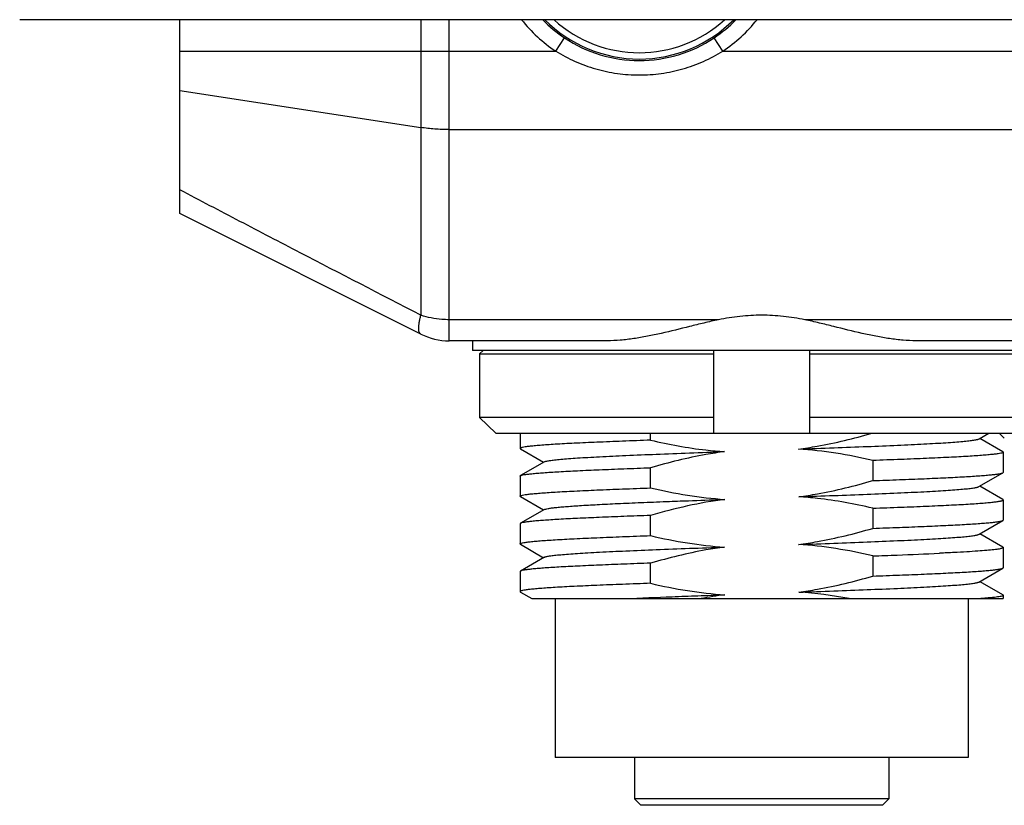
# Model space of a CAD drawing. Header units: millimetres. Extents: x 103 to 457, y -27 to 282.
# Tile 9 of 41: x 112 to 143, y 67 to 92. Entities that reach past the tile are written whole.
import ezdxf

# ---------------------------------------------------------------- set-up
doc = ezdxf.new("R2010")
doc.units = ezdxf.units.MM
doc.header["$LTSCALE"] = 23.1
doc.layers.add('00_COMPONENTS', color=7, linetype='CONTINUOUS')

msp = doc.modelspace()

# ---------------------------------------------------------------- linework, layer by layer
at = {"layer": '00_COMPONENTS'}
for p, q in [((191.055, 91.569), (112.369, 91.569)), ((117.412, 85.472), (117.412, 91.569)), ((124.99, 91.569), (124.99, 82.277)), ((125.884, 81.472), (125.884, 91.569)), ((129.233, 90.581), (129.511, 90.997)), ((134.491, 90.581), (134.214, 90.997)), ((117.412, 90.581), (129.233, 90.581)), ((134.491, 90.581), (168.933, 90.581)), ((117.412, 89.348), (124.99, 88.179)), ((125.884, 88.114), (177.54, 88.114)), ((124.99, 81.683), (117.412, 85.472)), ((134.358, 82.135), (125.884, 82.135)), ((166.358, 82.135), (137.066, 82.135)), ((130.853, 81.472), (125.884, 81.472)), ((126.612, 81.472), (126.62, 81.172)), ((162.853, 81.472), (140.571, 81.472)), ((176.804, 81.172), (126.62, 81.172)), ((126.947, 81.172), (126.838, 81.065)), ((134.212, 78.565), (134.212, 81.172)), ((137.212, 81.172), (137.212, 78.565)), ((126.838, 81.065), (134.212, 81.065)), ((126.838, 81.065), (126.838, 79.065)), ((137.212, 81.065), (144.586, 81.065)), ((134.212, 79.065), (126.838, 79.065)), ((126.838, 79.065), (127.346, 78.565)), ((144.586, 79.065), (137.212, 79.065)), ((127.346, 78.565), (144.079, 78.565)), ((128.112, 78.565), (128.112, 78.086)), ((132.22, 78.347), (132.22, 78.565)), ((142.55, 78.388), (142.857, 78.565)), ((143.301, 77.982), (142.575, 78.402)), ((143.184, 78.565), (143.346, 78.406)), ((128.124, 78.073), (128.851, 77.652)), ((143.312, 77.969), (143.312, 77.335)), ((128.876, 77.667), (128.124, 77.232)), ((132.22, 76.846), (132.22, 77.48)), ((139.205, 77.708), (139.205, 77.074)), ((128.112, 77.219), (128.112, 76.585)), ((142.549, 76.887), (143.301, 77.322)), ((143.301, 76.481), (142.574, 76.901)), ((128.124, 76.572), (128.85, 76.152)), ((132.809, 76.422), (132.817, 76.423)), ((134.188, 76.473), (134.215, 76.474)), ((134.215, 76.474), (134.546, 76.486)), ((139.205, 76.207), (139.205, 75.574)), ((143.312, 76.468), (143.312, 75.835)), ((128.875, 76.166), (128.124, 75.732)), ((132.22, 75.346), (132.22, 75.98)), ((128.112, 75.719), (128.112, 75.085)), ((142.55, 75.387), (143.301, 75.822)), ((143.302, 74.981), (142.574, 75.402)), ((128.123, 75.072), (128.851, 74.651)), ((143.312, 74.969), (143.312, 74.335)), ((128.876, 74.666), (128.124, 74.231)), ((139.205, 74.708), (139.205, 74.074)), ((141.316, 74.792), (141.307, 74.791)), ((132.22, 73.846), (132.22, 74.479)), ((128.112, 74.218), (128.112, 73.585)), ((142.549, 73.887), (143.301, 74.322)), ((142.584, 73.896), (142.574, 73.902)), ((143.301, 73.482), (142.584, 73.896)), ((128.124, 73.572), (128.481, 73.365)), ((143.312, 73.468), (143.312, 73.365)), ((128.481, 73.365), (143.312, 73.365)), ((129.212, 73.365), (129.212, 68.365)), ((142.212, 73.365), (142.212, 68.365)), ((142.212, 68.365), (129.212, 68.365)), ((131.712, 68.365), (131.712, 67.065)), ((139.712, 68.365), (139.712, 67.065)), ((139.712, 67.065), (131.712, 67.065)), ((131.912, 66.865), (131.712, 67.065)), ((139.512, 66.865), (139.712, 67.065)), ((139.512, 66.865), (131.912, 66.865))]:
    msp.add_line(p, q, dxfattribs=at)
for centre, radius, start, end in [((131.862, 94.522), 4.737, 218.5645, 236.2923), ((131.862, 94.522), 4.237, 224.1802, 236.2923), ((131.862, 94.522), 4.19, 224.8157, 315.1843), ((131.862, 94.522), 3.99, 227.7426, 312.2574), ((131.862, 94.522), 4.237, 303.7077, 315.8198), ((131.862, 94.522), 4.737, 303.7077, 321.4355), ((131.864, 94.52), 4.237, 236.264, 269.9812), ((131.861, 94.52), 4.237, 270.0188, 303.736), ((125.884, 83.472), 2, 243.4349, 270), ((131.704, 292.427), 217.848, 271.97317, 272.17569), ((134.234, 227.974), 153.346, 272.14532, 272.64421), ((136.355, 59.928), 13.677, 97.5833, 100.7516)]:
    msp.add_arc(centre, radius, start, end, dxfattribs=at)
for points, knots in [([(129.233, 90.581), (129.429, 90.459), (129.838, 90.241), (130.491, 90.006), (131.17, 89.863), (131.632, 89.831), (131.862, 89.831)], [0, 0, 0, 0, 0.250002, 0.49998, 0.749974, 1, 1, 1, 1]), ([(131.862, 89.831), (132.093, 89.831), (132.555, 89.863), (133.234, 90.006), (133.887, 90.241), (134.296, 90.459), (134.491, 90.581)], [0, 0, 0, 0, 0.250023, 0.500016, 0.749994, 1, 1, 1, 1]), ([(125.884, 88.114), (125.731, 88.114), (125.432, 88.125), (125.134, 88.157), (124.99, 88.179)], [0, 0, 0, 0, 0.512353, 1, 1, 1, 1]), ([(124.99, 82.277), (123.723, 82.931), (121.825, 83.912), (119.3, 85.226), (118.041, 85.885), (117.412, 86.214)], [0, 0, 0, 0, 0.50085, 0.750669, 1, 1, 1, 1]), ([(124.99, 81.683), (124.984, 81.686), (124.974, 81.693), (124.96, 81.708), (124.948, 81.726), (124.935, 81.757), (124.924, 81.807), (124.921, 81.877), (124.926, 81.96), (124.939, 82.055), (124.961, 82.163), (124.979, 82.238), (124.99, 82.277)], [0, 0, 0, 0, 0.030194, 0.061927, 0.096505, 0.134928, 0.22574, 0.337619, 0.4715, 0.62719, 0.803804, 1, 1, 1, 1]), ([(125.884, 82.135), (125.807, 82.135), (125.505, 82.147), (125.204, 82.205), (124.99, 82.277)], [0, 0, 0, 0, 0.255048, 1, 1, 1, 1]), ([(134.358, 82.135), (134.204, 82.103), (133.899, 82.033), (133.298, 81.884), (132.707, 81.736), (132.12, 81.612), (131.691, 81.537), (131.27, 81.486), (130.991, 81.472), (130.853, 81.472)], [0, 0, 0, 0, 0.132139, 0.262949, 0.519241, 0.643991, 0.76595, 0.884725, 1, 1, 1, 1]), ([(137.066, 82.135), (136.844, 82.181), (136.395, 82.252), (135.712, 82.288), (135.03, 82.252), (134.58, 82.181), (134.358, 82.135)], [0, 0, 0, 0, 0.249278, 0.5, 0.750722, 1, 1, 1, 1]), ([(140.571, 81.472), (140.434, 81.472), (140.155, 81.486), (139.734, 81.537), (139.304, 81.612), (138.718, 81.736), (138.126, 81.884), (137.526, 82.033), (137.22, 82.103), (137.066, 82.135)], [0, 0, 0, 0, 0.115275, 0.23405, 0.356009, 0.480759, 0.737051, 0.867861, 1, 1, 1, 1]), ([(136.875, 78.068), (137.07, 78.094), (137.845, 78.215), (138.61, 78.4), (139.175, 78.565)], [0, 0, 0, 0, 0.250079, 1, 1, 1, 1]), ([(136.878, 78.068), (137.248, 78.081), (137.967, 78.107), (139.002, 78.146), (139.813, 78.18), (140.408, 78.207), (140.807, 78.227), (141.17, 78.247), (141.495, 78.266), (141.78, 78.286), (142.021, 78.306), (142.219, 78.326), (142.355, 78.343), (142.441, 78.357), (142.488, 78.367), (142.524, 78.376), (142.543, 78.383), (142.55, 78.388)], [0, 0, 0, 0, 0.195281, 0.37933, 0.546957, 0.623195, 0.693658, 0.757851, 0.815282, 0.865503, 0.908207, 0.943181, 0.970222, 0.980711, 0.989159, 0.995575, 1, 1, 1, 1]), ([(132.22, 78.347), (131.924, 78.336), (131.36, 78.315), (130.56, 78.282), (129.95, 78.256), (129.514, 78.234), (129.23, 78.218), (128.976, 78.201), (128.753, 78.185), (128.563, 78.168), (128.406, 78.152), (128.283, 78.137), (128.202, 78.123), (128.155, 78.112), (128.132, 78.104), (128.118, 78.097), (128.112, 78.089), (128.112, 78.086)], [0, 0, 0, 0, 0.215186, 0.410586, 0.582563, 0.658754, 0.727934, 0.789785, 0.844022, 0.890399, 0.928703, 0.958771, 0.980513, 0.988266, 0.993977, 0.99775, 1, 1, 1, 1]), ([(128.112, 78.086), (128.112, 78.085), (128.114, 78.079), (128.12, 78.075), (128.124, 78.073)], [0, 0, 0, 0, 0.18671, 1, 1, 1, 1]), ([(132.22, 78.347), (132.793, 78.211), (133.568, 78.069), (134.35, 77.999), (134.546, 77.986)], [0, 0, 0, 0, 0.749903, 1, 1, 1, 1]), ([(139.205, 77.708), (138.822, 77.799), (138.05, 77.954), (137.267, 78.043), (136.875, 78.068)], [0, 0, 0, 0, 0.500019, 1, 1, 1, 1]), ([(128.876, 77.667), (128.883, 77.671), (128.903, 77.678), (128.938, 77.688), (128.985, 77.697), (129.071, 77.712), (129.208, 77.728), (129.406, 77.748), (129.648, 77.768), (129.933, 77.788), (130.258, 77.808), (130.765, 77.835), (131.481, 77.868), (132.424, 77.908), (133.459, 77.948), (134.177, 77.973), (134.546, 77.986)], [0, 0, 0, 0, 0.004422, 0.010821, 0.019257, 0.029747, 0.056851, 0.091992, 0.134892, 0.185214, 0.242599, 0.306678, 0.45333, 0.62105, 0.804941, 1, 1, 1, 1]), ([(134.546, 77.986), (134.35, 77.96), (133.565, 77.837), (132.791, 77.647), (132.22, 77.48)], [0, 0, 0, 0, 0.250079, 1, 1, 1, 1]), ([(143.312, 77.969), (143.312, 77.966), (143.307, 77.958), (143.283, 77.946), (143.23, 77.933), (143.142, 77.917), (143.019, 77.902), (142.862, 77.886), (142.672, 77.87), (142.449, 77.854), (142.195, 77.837), (141.91, 77.821), (141.474, 77.799), (140.865, 77.771), (140.065, 77.739), (139.501, 77.718), (139.205, 77.708)], [0, 0, 0, 0, 0.002252, 0.006033, 0.019506, 0.041263, 0.071341, 0.109641, 0.156009, 0.210239, 0.272084, 0.341262, 0.417454, 0.589427, 0.784826, 1, 1, 1, 1]), ([(143.301, 77.982), (143.303, 77.981), (143.308, 77.978), (143.312, 77.973), (143.312, 77.969)], [0, 0, 0, 0, 0.33683, 1, 1, 1, 1]), ([(128.124, 77.232), (128.129, 77.235), (128.143, 77.241), (128.182, 77.252), (128.251, 77.265), (128.358, 77.28), (128.495, 77.295), (128.662, 77.311), (128.859, 77.326), (129.085, 77.341), (129.441, 77.363), (129.951, 77.389), (130.632, 77.42), (131.4, 77.45), (131.938, 77.47), (132.22, 77.48)], [0, 0, 0, 0, 0.004653, 0.011128, 0.029696, 0.055813, 0.089424, 0.130412, 0.178615, 0.233836, 0.29585, 0.4392, 0.606267, 0.794251, 1, 1, 1, 1]), ([(128.112, 77.219), (128.112, 77.22), (128.114, 77.226), (128.119, 77.229), (128.124, 77.232)], [0, 0, 0, 0, 0.187759, 1, 1, 1, 1]), ([(139.205, 77.074), (139.486, 77.084), (140.025, 77.104), (140.793, 77.134), (141.475, 77.165), (141.984, 77.191), (142.34, 77.212), (142.566, 77.228), (142.764, 77.243), (142.931, 77.259), (143.068, 77.274), (143.174, 77.289), (143.243, 77.302), (143.282, 77.313), (143.296, 77.319), (143.301, 77.322)], [0, 0, 0, 0, 0.205818, 0.393874, 0.560975, 0.704344, 0.76636, 0.821574, 0.869765, 0.910729, 0.944314, 0.970397, 0.988924, 0.995374, 1, 1, 1, 1]), ([(143.301, 77.322), (143.303, 77.323), (143.308, 77.326), (143.312, 77.331), (143.312, 77.335)], [0, 0, 0, 0, 0.336234, 1, 1, 1, 1]), ([(128.112, 76.585), (128.112, 76.588), (128.118, 76.596), (128.142, 76.607), (128.194, 76.621), (128.283, 76.636), (128.406, 76.652), (128.563, 76.668), (128.753, 76.684), (128.976, 76.7), (129.23, 76.716), (129.514, 76.733), (129.95, 76.755), (130.56, 76.783), (131.36, 76.815), (131.924, 76.835), (132.22, 76.846)], [0, 0, 0, 0, 0.00225, 0.00603, 0.019503, 0.041259, 0.071338, 0.109638, 0.156008, 0.210238, 0.272083, 0.341261, 0.417453, 0.589426, 0.784825, 1, 1, 1, 1]), ([(132.22, 76.846), (132.603, 76.755), (133.374, 76.6), (134.157, 76.511), (134.55, 76.486)], [0, 0, 0, 0, 0.500021, 1, 1, 1, 1]), ([(136.878, 76.568), (137.075, 76.594), (137.86, 76.717), (138.633, 76.906), (139.205, 77.074)], [0, 0, 0, 0, 0.25008, 1, 1, 1, 1]), ([(136.879, 76.568), (137.248, 76.581), (137.966, 76.606), (139.001, 76.645), (139.811, 76.679), (140.406, 76.707), (140.805, 76.726), (141.168, 76.746), (141.493, 76.766), (141.778, 76.786), (142.02, 76.805), (142.218, 76.825), (142.355, 76.842), (142.44, 76.856), (142.487, 76.866), (142.522, 76.875), (142.542, 76.883), (142.549, 76.887)], [0, 0, 0, 0, 0.195139, 0.379114, 0.546844, 0.623056, 0.693431, 0.757539, 0.814954, 0.865277, 0.908161, 0.943263, 0.970294, 0.980748, 0.989167, 0.995567, 1, 1, 1, 1]), ([(128.124, 76.572), (128.122, 76.573), (128.117, 76.576), (128.112, 76.581), (128.112, 76.585)], [0, 0, 0, 0, 0.336715, 1, 1, 1, 1]), ([(139.205, 76.207), (138.632, 76.343), (137.857, 76.485), (137.074, 76.555), (136.878, 76.568)], [0, 0, 0, 0, 0.749903, 1, 1, 1, 1]), ([(128.875, 76.166), (128.881, 76.17), (128.895, 76.176), (128.934, 76.187), (129.002, 76.201), (129.106, 76.216), (129.24, 76.231), (129.402, 76.247), (129.593, 76.263), (129.811, 76.279), (130.154, 76.302), (130.643, 76.328), (131.296, 76.36), (132.028, 76.391), (132.541, 76.412), (132.809, 76.422)], [0, 0, 0, 0, 0.004929, 0.011692, 0.030872, 0.05758, 0.091705, 0.133111, 0.181647, 0.237129, 0.299328, 0.44286, 0.609609, 0.796404, 1, 1, 1, 1]), ([(134.55, 76.486), (134.156, 76.433), (133.372, 76.293), (132.601, 76.092), (132.22, 75.98)], [0, 0, 0, 0, 0.499982, 1, 1, 1, 1]), ([(132.817, 76.423), (132.928, 76.427), (133.385, 76.444), (133.842, 76.46), (134.188, 76.473)], [0, 0, 0, 0, 0.242805, 1, 1, 1, 1]), ([(139.205, 76.207), (139.501, 76.217), (140.065, 76.238), (140.865, 76.271), (141.474, 76.298), (141.91, 76.32), (142.195, 76.336), (142.449, 76.353), (142.672, 76.37), (142.862, 76.386), (143.019, 76.402), (143.129, 76.416), (143.199, 76.427), (143.239, 76.435), (143.27, 76.442), (143.292, 76.45), (143.307, 76.457), (143.312, 76.465), (143.312, 76.468)], [0, 0, 0, 0, 0.215181, 0.410586, 0.58256, 0.658752, 0.727932, 0.789784, 0.844024, 0.890401, 0.9287, 0.958767, 0.970678, 0.980504, 0.988255, 0.993965, 0.997739, 1, 1, 1, 1]), ([(143.312, 76.468), (143.312, 76.469), (143.311, 76.475), (143.305, 76.479), (143.301, 76.481)], [0, 0, 0, 0, 0.186992, 1, 1, 1, 1]), ([(132.22, 75.98), (131.938, 75.969), (131.4, 75.95), (130.633, 75.919), (129.951, 75.889), (129.442, 75.863), (129.086, 75.841), (128.86, 75.826), (128.663, 75.81), (128.495, 75.795), (128.358, 75.78), (128.252, 75.765), (128.183, 75.752), (128.144, 75.741), (128.129, 75.735), (128.124, 75.732)], [0, 0, 0, 0, 0.205694, 0.393652, 0.560688, 0.704029, 0.766047, 0.821272, 0.869485, 0.910484, 0.944114, 0.970254, 0.988848, 0.995336, 1, 1, 1, 1]), ([(128.124, 75.732), (128.122, 75.731), (128.117, 75.728), (128.112, 75.722), (128.112, 75.719)], [0, 0, 0, 0, 0.337355, 1, 1, 1, 1]), ([(139.205, 75.574), (139.486, 75.584), (140.025, 75.603), (140.793, 75.634), (141.474, 75.665), (141.984, 75.691), (142.34, 75.713), (142.566, 75.728), (142.763, 75.743), (142.93, 75.758), (143.067, 75.773), (143.173, 75.788), (143.242, 75.801), (143.281, 75.813), (143.296, 75.819), (143.301, 75.822)], [0, 0, 0, 0, 0.205761, 0.393772, 0.560844, 0.704201, 0.766217, 0.821436, 0.869636, 0.910615, 0.94422, 0.970329, 0.988887, 0.995356, 1, 1, 1, 1]), ([(143.301, 75.822), (143.303, 75.823), (143.308, 75.826), (143.312, 75.831), (143.312, 75.835)], [0, 0, 0, 0, 0.336608, 1, 1, 1, 1]), ([(128.112, 75.085), (128.112, 75.088), (128.118, 75.095), (128.142, 75.107), (128.194, 75.121), (128.283, 75.136), (128.406, 75.152), (128.563, 75.168), (128.753, 75.184), (128.976, 75.2), (129.23, 75.216), (129.514, 75.232), (129.95, 75.255), (130.56, 75.283), (131.36, 75.315), (131.924, 75.335), (132.22, 75.346)], [0, 0, 0, 0, 0.002249, 0.006031, 0.019505, 0.041264, 0.071343, 0.109644, 0.156013, 0.210242, 0.272087, 0.341264, 0.417455, 0.589428, 0.784827, 1, 1, 1, 1]), ([(132.22, 75.346), (132.602, 75.255), (133.373, 75.1), (134.155, 75.011), (134.547, 74.986)], [0, 0, 0, 0, 0.500021, 1, 1, 1, 1]), ([(136.875, 75.067), (137.072, 75.093), (137.858, 75.216), (138.633, 75.406), (139.205, 75.574)], [0, 0, 0, 0, 0.250079, 1, 1, 1, 1]), ([(136.878, 75.067), (137.248, 75.08), (137.966, 75.107), (139.001, 75.146), (139.811, 75.179), (140.405, 75.206), (140.804, 75.226), (141.168, 75.246), (141.493, 75.266), (141.777, 75.286), (142.019, 75.305), (142.217, 75.324), (142.354, 75.342), (142.44, 75.356), (142.488, 75.366), (142.523, 75.376), (142.543, 75.383), (142.55, 75.387)], [0, 0, 0, 0, 0.195127, 0.37902, 0.546571, 0.622789, 0.693257, 0.757433, 0.814817, 0.865046, 0.907827, 0.942889, 0.970021, 0.980565, 0.989074, 0.99554, 1, 1, 1, 1]), ([(128.123, 75.072), (128.122, 75.073), (128.117, 75.076), (128.112, 75.081), (128.112, 75.085)], [0, 0, 0, 0, 0.336215, 1, 1, 1, 1]), ([(128.876, 74.666), (128.883, 74.67), (128.902, 74.678), (128.938, 74.687), (128.985, 74.697), (129.071, 74.712), (129.207, 74.729), (129.405, 74.748), (129.648, 74.767), (129.933, 74.787), (130.258, 74.807), (130.765, 74.835), (131.481, 74.869), (132.424, 74.907), (133.459, 74.947), (134.177, 74.973), (134.546, 74.986)], [0, 0, 0, 0, 0.004461, 0.010892, 0.01934, 0.029816, 0.05687, 0.091983, 0.134885, 0.185216, 0.242626, 0.306735, 0.453308, 0.620998, 0.804922, 1, 1, 1, 1]), ([(134.547, 74.986), (134.35, 74.96), (133.565, 74.836), (132.791, 74.646), (132.22, 74.479)], [0, 0, 0, 0, 0.250078, 1, 1, 1, 1]), ([(139.205, 74.708), (138.822, 74.799), (138.05, 74.954), (137.267, 75.042), (136.875, 75.067)], [0, 0, 0, 0, 0.500018, 1, 1, 1, 1]), ([(143.312, 74.969), (143.312, 74.964), (143.305, 74.957), (143.293, 74.951), (143.271, 74.943), (143.234, 74.934), (143.177, 74.923), (143.104, 74.912), (142.975, 74.896), (142.776, 74.877), (142.491, 74.856), (142.148, 74.834), (141.75, 74.812), (141.466, 74.799), (141.316, 74.792)], [0, 0, 0, 0, 0.006833, 0.012599, 0.020208, 0.041188, 0.069995, 0.106663, 0.15116, 0.263299, 0.405567, 0.576772, 0.775476, 1, 1, 1, 1]), ([(143.302, 74.981), (143.303, 74.98), (143.308, 74.977), (143.312, 74.972), (143.312, 74.969)], [0, 0, 0, 0, 0.334136, 1, 1, 1, 1]), ([(132.22, 74.479), (131.938, 74.469), (131.4, 74.449), (130.632, 74.419), (129.95, 74.388), (129.441, 74.362), (129.085, 74.34), (128.859, 74.325), (128.662, 74.309), (128.494, 74.294), (128.357, 74.279), (128.251, 74.264), (128.182, 74.251), (128.143, 74.24), (128.129, 74.234), (128.124, 74.231)], [0, 0, 0, 0, 0.205757, 0.393766, 0.560837, 0.704192, 0.766208, 0.821427, 0.869628, 0.910609, 0.944215, 0.970326, 0.988886, 0.995355, 1, 1, 1, 1]), ([(128.124, 74.231), (128.122, 74.23), (128.117, 74.227), (128.112, 74.222), (128.112, 74.218)], [0, 0, 0, 0, 0.336725, 1, 1, 1, 1]), ([(136.877, 73.567), (137.074, 73.594), (137.859, 73.717), (138.633, 73.906), (139.205, 74.074)], [0, 0, 0, 0, 0.250079, 1, 1, 1, 1]), ([(139.205, 74.074), (139.486, 74.084), (140.025, 74.103), (140.793, 74.134), (141.474, 74.165), (141.984, 74.191), (142.34, 74.212), (142.566, 74.228), (142.763, 74.243), (142.93, 74.258), (143.067, 74.273), (143.173, 74.288), (143.242, 74.302), (143.281, 74.313), (143.296, 74.319), (143.301, 74.322)], [0, 0, 0, 0, 0.205763, 0.393776, 0.560849, 0.704205, 0.766221, 0.821439, 0.869639, 0.910618, 0.944222, 0.970331, 0.988888, 0.995356, 1, 1, 1, 1]), ([(143.301, 74.322), (143.303, 74.323), (143.308, 74.326), (143.312, 74.331), (143.312, 74.335)], [0, 0, 0, 0, 0.336693, 1, 1, 1, 1]), ([(132.22, 73.846), (131.924, 73.835), (131.36, 73.815), (130.56, 73.783), (129.95, 73.755), (129.514, 73.733), (129.23, 73.716), (128.976, 73.7), (128.753, 73.684), (128.563, 73.668), (128.406, 73.652), (128.283, 73.636), (128.202, 73.622), (128.155, 73.611), (128.132, 73.603), (128.118, 73.596), (128.112, 73.588), (128.112, 73.585)], [0, 0, 0, 0, 0.215173, 0.410563, 0.582536, 0.658726, 0.727903, 0.789747, 0.843974, 0.89034, 0.928641, 0.958718, 0.980475, 0.988238, 0.993959, 0.997743, 1, 1, 1, 1]), ([(132.22, 73.846), (132.603, 73.755), (133.374, 73.6), (134.157, 73.511), (134.55, 73.486)], [0, 0, 0, 0, 0.500019, 1, 1, 1, 1]), ([(136.878, 73.568), (137.248, 73.58), (137.966, 73.606), (139.001, 73.645), (139.944, 73.685), (140.66, 73.718), (141.167, 73.746), (141.492, 73.766), (141.777, 73.786), (142.019, 73.806), (142.217, 73.825), (142.354, 73.842), (142.44, 73.856), (142.487, 73.866), (142.522, 73.875), (142.542, 73.883), (142.549, 73.887)], [0, 0, 0, 0, 0.195092, 0.37907, 0.546727, 0.69328, 0.757403, 0.814859, 0.865225, 0.908092, 0.943134, 0.970167, 0.980648, 0.989098, 0.995532, 1, 1, 1, 1]), ([(128.112, 73.585), (128.112, 73.584), (128.114, 73.578), (128.119, 73.574), (128.124, 73.572)], [0, 0, 0, 0, 0.188223, 1, 1, 1, 1]), ([(131.421, 73.365), (131.912, 73.387), (132.673, 73.418), (133.573, 73.451), (134.124, 73.47), (134.405, 73.481), (134.546, 73.486)], [0, 0, 0, 0, 0.471284, 0.730575, 0.864302, 1, 1, 1, 1]), ([(143.312, 73.469), (143.312, 73.463), (143.301, 73.455), (143.286, 73.449), (143.256, 73.439), (143.205, 73.428), (143.127, 73.416), (143.028, 73.403), (142.907, 73.39), (142.765, 73.378), (142.663, 73.369), (142.609, 73.365)], [0, 0, 0, 0, 0.023728, 0.045142, 0.073786, 0.153452, 0.263286, 0.403226, 0.57304, 0.772191, 1, 1, 1, 1]), ([(143.301, 73.482), (143.302, 73.481), (143.307, 73.478), (143.312, 73.473), (143.312, 73.469)], [0, 0, 0, 0, 0.339865, 1, 1, 1, 1])]:
    msp.add_open_spline(points, degree=3, knots=knots, dxfattribs=at)
msp.add_open_spline([(138.463, 73.365), (137.939, 73.463), (137.409, 73.533), (136.877, 73.567)], degree=3, dxfattribs=at)

doc.saveas('drawing.dxf')
